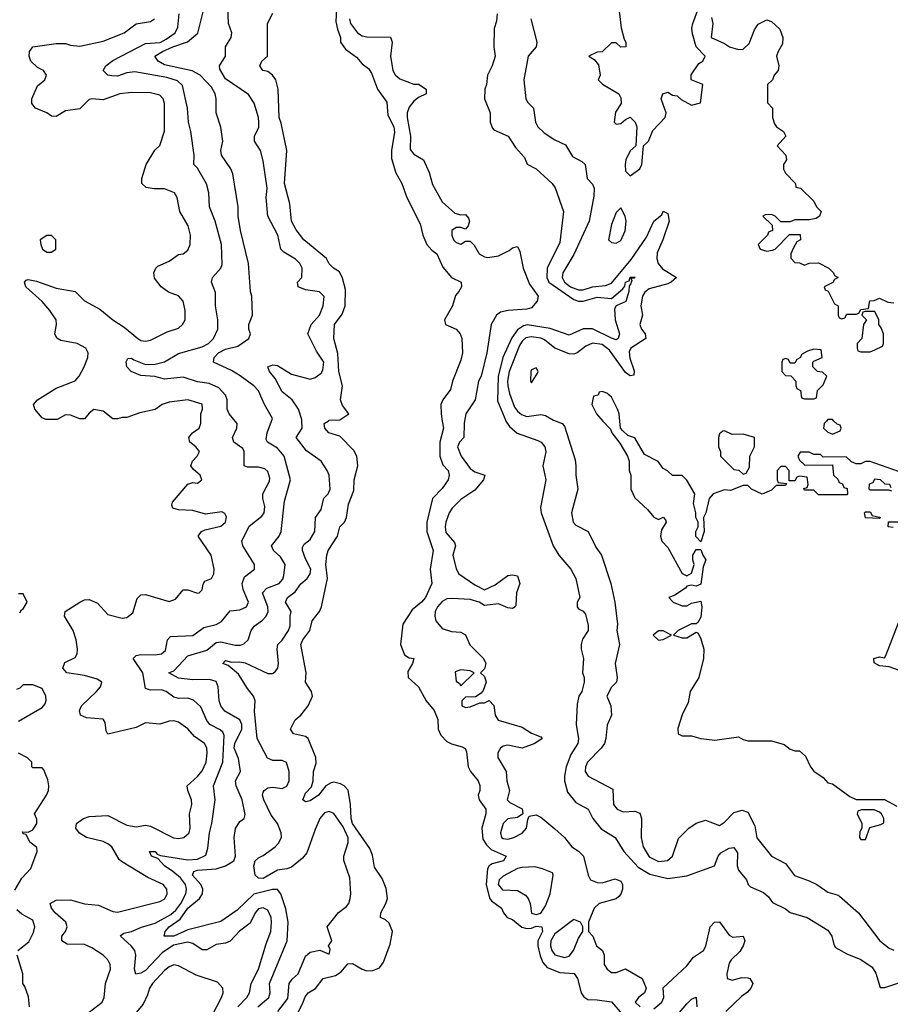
# Model space of a CAD drawing. Header units: inches. Extents: x 2601469 to 2753575, y 449403 to 582909.
# Tile 22 of 256: x 2634875 to 2638575, y 477521 to 481706. Entities that reach past the tile are written whole.
import ezdxf

# ---------------------------------------------------------------- set-up
doc = ezdxf.new("R2010")
doc.units = ezdxf.units.IN
doc.header["$MEASUREMENT"] = 0
doc.layers.add('C6437', color=7, linetype='Continuous')
doc.layers.add('C6438', color=7, linetype='Continuous')

msp = doc.modelspace()

# ---------------------------------------------------------------- linework, layer by layer
at = {"layer": 'C6437', "color": 4}
for points, elevation in [([(2635170, 477486.8), (2635225.2, 477530), (2635234, 477550), (2635239.3, 477610), (2635260.9, 477670), (2635259.3, 477690), (2635249.3, 477710), (2635230, 477729.3), (2635181.2, 477761.2), (2635150, 477775.1), (2635076.2, 477776.2), (2635053.2, 477790), (2635054.5, 477810), (2635069.5, 477830), (2635076.9, 477850), (2635071.3, 477870), (2635025.1, 477910), (2635009.4, 477930), (2635004, 477950), (2635030, 477963.8), (2635090, 477965.3), (2635150, 477947.4), (2635210, 477941.7), (2635270, 477914.9), (2635290, 477912), (2635470, 477958.3), (2635491.2, 477968.8), (2635501.5, 477990), (2635499.8, 478010), (2635485.1, 478030), (2635419.8, 478059.8), (2635307.8, 478127.8), (2635296.9, 478136.9), (2635267, 478190), (2635250, 478203.6), (2635230, 478213.3), (2635159, 478230), (2635128.2, 478248.2), (2635112.7, 478270), (2635116, 478290), (2635145.2, 478310), (2635170, 478318.7), (2635250, 478323.1), (2635330, 478282.4), (2635370, 478275.5), (2635410, 478282), (2635430, 478278.4), (2635528.5, 478228.5), (2635550, 478225.8), (2635572, 478230), (2635595.1, 478250), (2635599.1, 478270), (2635596.9, 478330), (2635606.9, 478370), (2635605.4, 478390), (2635589.6, 478430), (2635586.6, 478450), (2635630, 478488.8), (2635650, 478513), (2635666.9, 478550), (2635671.9, 478590), (2635670.7, 478610.7), (2635659.6, 478630), (2635618.4, 478658.4), (2635590, 478691.6), (2635550, 478720.5), (2635530, 478726), (2635510, 478724.2), (2635470, 478711.6), (2635410, 478717), (2635370, 478698), (2635250, 478669.2), (2635242.7, 478682.7), (2635238.6, 478718.6), (2635230, 478733.2), (2635158.7, 478738.7), (2635133.2, 478750), (2635129.3, 478769.3), (2635136.9, 478790), (2635200.7, 478850), (2635218, 478870), (2635224, 478890), (2635203.3, 478903.3), (2635150, 478918.7), (2635075.3, 478930), (2635058, 478950), (2635066.6, 478973.4), (2635110, 478994.8), (2635119.5, 479010), (2635120.7, 479030), (2635114.5, 479070), (2635102, 479110), (2635065.2, 479170), (2635068, 479190), (2635130, 479230.6), (2635150, 479239.3), (2635170, 479241.6), (2635205.7, 479225.7), (2635250, 479177.3), (2635310, 479162), (2635330, 479164.9), (2635355.3, 479184.7), (2635374.5, 479245.5), (2635390, 479260.7), (2635410, 479263), (2635510, 479233), (2635537.1, 479242.9), (2635570, 479282.8), (2635590, 479282.8), (2635630, 479267.7), (2635638, 479270), (2635650, 479282), (2635654, 479306), (2635661.2, 479318.8), (2635690, 479331.3), (2635699.3, 479350), (2635700.9, 479370), (2635689.2, 479430), (2635634, 479510), (2635648, 479530), (2635662.9, 479537.1), (2635730, 479553), (2635749.4, 479570), (2635753.1, 479593.1), (2635746.6, 479606.6), (2635734.2, 479614.2), (2635664.1, 479604.1), (2635610, 479619.3), (2635550, 479622), (2635526, 479630), (2635522, 479642), (2635524.7, 479655.3), (2635588.9, 479731.1), (2635610, 479738), (2635630, 479736), (2635648.7, 479750), (2635642, 479770), (2635613.2, 479793.2), (2635602, 479810), (2635608.7, 479830), (2635629, 479850), (2635639.3, 479870), (2635624, 479890), (2635597.2, 479910), (2635593.2, 479930), (2635608.7, 479950), (2635638, 479970), (2635644.5, 479990), (2635644.5, 480000)], 24), ([(2635802, 477510), (2635840.5, 477550), (2635851.6, 477570), (2635858, 477610), (2635890, 477670.8), (2635922, 477778), (2635942.4, 477830), (2635944.7, 477870), (2635943, 477890), (2635930, 477920.9), (2635910, 477931.6), (2635890, 477927), (2635874.9, 477910), (2635854.4, 477865.6), (2635808.7, 477831.3), (2635770, 477789.6), (2635750, 477780.7), (2635710, 477774.5), (2635670, 477751.8), (2635650, 477751.8), (2635610, 477779.7), (2635590, 477785.3), (2635528.3, 477771.7), (2635480.1, 477739.9), (2635410, 477665), (2635390, 477652.6), (2635368.4, 477648.4), (2635363.1, 477670), (2635368.8, 477730), (2635363.5, 477750), (2635349, 477769), (2635303.7, 477810), (2635305.6, 477814.4), (2635317, 477823), (2635350, 477830.3), (2635391.8, 477848.2), (2635450, 477865.5), (2635517.7, 477902.3), (2635538.6, 477921.4), (2635559.3, 477950), (2635581.1, 477990), (2635584.4, 478010), (2635579.1, 478030), (2635557.8, 478057.8), (2635525.9, 478085.9), (2635489.6, 478110), (2635461.2, 478141.2), (2635435.3, 478150), (2635426, 478170), (2635450, 478170.4), (2635458.8, 478158.8), (2635473.8, 478153.8), (2635590, 478135.3), (2635630, 478138), (2635665.4, 478154.6), (2635674.9, 478185.1), (2635681.1, 478250), (2635691.5, 478290), (2635706, 478390), (2635698, 478450), (2635738.7, 478550), (2635743.3, 478663.3), (2635738, 478678), (2635727.5, 478687.5), (2635683.6, 478710), (2635670, 478727), (2635644.9, 478784.9), (2635614, 478814), (2635590, 478822.4), (2635550, 478820.5), (2635530, 478825.6), (2635497.2, 478850), (2635477.1, 478857.1), (2635430, 478856.3), (2635410, 478863.7), (2635397.7, 478930), (2635357.2, 478990), (2635370, 479002.8), (2635390, 479008), (2635450, 479005.5), (2635478, 479010), (2635494.8, 479025.2), (2635502.7, 479070), (2635515.5, 479084.5), (2635610, 479087.7), (2635657.4, 479122.6), (2635710, 479135.3), (2635732.7, 479147.3), (2635770, 479193), (2635810, 479197.1), (2635839.3, 479210), (2635847, 479230), (2635824.2, 479284.2), (2635820.4, 479310), (2635830, 479337.1), (2635872.7, 479370), (2635872.3, 479390), (2635823.6, 479470), (2635818.4, 479490), (2635850, 479553.4), (2635904.2, 479595.8), (2635914.5, 479610), (2635917.2, 479637.2), (2635908.2, 479670), (2635908.3, 479690), (2635936, 479744), (2635937.7, 479757.7), (2635930, 479785.2), (2635916.8, 479796.8), (2635890, 479804), (2635843.3, 479803.3), (2635829.3, 479810), (2635829.4, 479870), (2635822.5, 479882.5), (2635785.2, 479910), (2635779.3, 479930), (2635797.2, 479970), (2635799, 479990), (2635790.5, 480000)], 16), ([(2635887.3, 477510), (2635934, 477550), (2635939.6, 477570), (2635936.2, 477610), (2636012.3, 477790), (2636016.2, 477870), (2636006.2, 477926.2), (2635985.2, 477990), (2635970, 478009), (2635949.5, 478009.5), (2635870, 477989.6), (2635798.5, 477921.5), (2635730, 477873.3), (2635590, 477836.9), (2635530, 477809.8), (2635489, 477810), (2635492.7, 477830), (2635509.5, 477850), (2635557, 477883), (2635589.7, 477930), (2635638.4, 477970), (2635651.8, 477990), (2635653.6, 478010), (2635644.2, 478030), (2635609.6, 478070), (2635615.1, 478084.9), (2635630, 478091.4), (2635710, 478096.5), (2635749, 478110), (2635785.2, 478130), (2635791.8, 478150), (2635787, 478230), (2635792.3, 478267.7), (2635810, 478298), (2635828.9, 478311.1), (2635832.7, 478327.3), (2635820.7, 478390), (2635795.1, 478450), (2635792.7, 478470), (2635813.2, 478510), (2635805.4, 478565.4), (2635786, 478610), (2635789.7, 478630), (2635818.9, 478690), (2635818.9, 478710), (2635810, 478729.3), (2635746.7, 478766.7), (2635730, 478789), (2635722, 478810), (2635718, 478870), (2635710, 478892.3), (2635682, 478902), (2635610, 478900.5), (2635550, 478907.6), (2635508.7, 478930), (2635530, 478938.8), (2635590, 479001.6), (2635670, 479025.7), (2635710, 479058.4), (2635730, 479062), (2635790, 479047.2), (2635812.8, 479047.2), (2635827.6, 479052.4), (2635846, 479070), (2635858, 479110), (2635871.4, 479128.6), (2635907, 479153), (2635922, 479170), (2635931.5, 479190), (2635929.7, 479210), (2635907, 479270), (2635925.2, 479290), (2635977.2, 479310), (2635992.9, 479327.1), (2635997.2, 479342.8), (2636002.7, 479390), (2635983, 479423), (2635953.2, 479450), (2635945.2, 479470), (2635978, 479510), (2635986.6, 479530), (2636000.7, 479659.3), (2636025.1, 479750), (2635999.3, 479850), (2635970, 479885.2), (2635928, 479910), (2635922, 479922), (2635926.6, 479950), (2635945.5, 480000)], 12), ([(2635971.3, 477490), (2636014, 477546), (2636019.6, 477610), (2636032.4, 477627.6), (2636058.4, 477650), (2636090, 477726), (2636110, 477742.8), (2636150, 477751.3), (2636190, 477734), (2636194, 477754), (2636188, 477770), (2636202, 477790), (2636182, 477850), (2636229.6, 477910.4), (2636264.1, 477935.9), (2636274, 477950), (2636279, 477970), (2636282, 477990), (2636278, 478058), (2636252.5, 478132.5), (2636252.3, 478150), (2636271.5, 478208.5), (2636271.4, 478228.6), (2636250, 478275.1), (2636210, 478332.3), (2636190, 478340.9), (2636170, 478334.5), (2636150.6, 478310), (2636130, 478264), (2636095.8, 478164.2), (2636077.4, 478142.6), (2636030, 478103.7), (2636010, 478096.2), (2635970, 478091.5), (2635910, 478055.6), (2635890, 478057), (2635875.1, 478070), (2635869.5, 478109.5), (2635876, 478130), (2635890, 478144), (2635910, 478152.7), (2635960.9, 478190), (2635974.8, 478205.3), (2635987.3, 478230), (2635985.6, 478250), (2635970, 478289), (2635944.2, 478324.2), (2635912, 478390), (2635907, 478410), (2635910, 478422), (2635913.2, 478430), (2635930, 478440.5), (2635950, 478443.8), (2635990, 478438), (2636010, 478447.3), (2636020.7, 478470), (2636020.7, 478510), (2636009.3, 478549.3), (2635990, 478557.2), (2635950, 478557.2), (2635927.5, 478567.5), (2635883.6, 478650), (2635873.2, 478766.8), (2635875.3, 478810), (2635869, 478830), (2635842.4, 478862.4), (2635804.2, 478924.2), (2635760.4, 478960.4), (2635738, 478970), (2635750, 478982), (2635775.3, 478975.3), (2635810, 478977.1), (2635832.8, 478972.8), (2635930, 478926.5), (2635950, 478927.2), (2635962.6, 478937.4), (2635971.3, 478950), (2635975.1, 478970), (2635969.5, 479030), (2635972.3, 479050), (2635990.9, 479069.1), (2636017.6, 479110), (2636024.5, 479130), (2636024.5, 479170), (2636029.3, 479190), (2636004, 479230), (2636013.2, 479250), (2636046.2, 479273.8), (2636070, 479307.7), (2636096, 479330), (2636109.4, 479350), (2636111.6, 479370), (2636090, 479414), (2636077, 479450), (2636077.2, 479462.8), (2636083.7, 479476.3), (2636110, 479496), (2636129, 479530), (2636132.3, 479590), (2636155.6, 479624.4), (2636167.7, 479672.3), (2636185.2, 479690), (2636194.5, 479710), (2636189.6, 479770), (2636182, 479790), (2636156, 479830), (2636093.2, 479873.2), (2636049.3, 479930), (2636075.1, 479970), (2636073.6, 480000)], 8), ([(2636049.4, 477470), (2636077.4, 477522.6), (2636087.8, 477552.2), (2636101.2, 477570), (2636132, 477588), (2636164, 477630), (2636217.4, 477642.6), (2636240.5, 477659.5), (2636270, 477692.7), (2636290, 477694), (2636330, 477670.4), (2636350, 477663.7), (2636375.1, 477664.9), (2636404, 477676), (2636420.4, 477699.6), (2636450, 477776), (2636459.7, 477830), (2636445.4, 477865.4), (2636430, 477879.5), (2636408.7, 477890), (2636409.2, 477910), (2636431.2, 477948.8), (2636437.6, 477970), (2636432.7, 478012.7), (2636415.8, 478055.8), (2636383.5, 478103.5), (2636374.6, 478154.6), (2636363.3, 478183.3), (2636288.9, 478290), (2636283.1, 478310), (2636280.5, 478370), (2636271.6, 478431.6), (2636254, 478450), (2636237.7, 478457.7), (2636210, 478464.5), (2636198, 478462), (2636176, 478450), (2636144.7, 478410), (2636110, 478385.2), (2636090, 478382), (2636078, 478390), (2636090, 478418), (2636115.5, 478444.5), (2636122.7, 478470), (2636123.7, 478510), (2636134.5, 478545.5), (2636133, 478570), (2636100.9, 478650), (2636090, 478659.5), (2636038, 478670), (2636025.2, 478690), (2636046, 478730), (2636069.7, 478750.3), (2636100.9, 478790), (2636119, 478830), (2636115.3, 478850), (2636089, 478890), (2636092.7, 478930), (2636069.4, 479050), (2636078, 479070), (2636107.8, 479110), (2636118.4, 479150), (2636149.4, 479190), (2636158, 479210), (2636183.6, 479330), (2636176.2, 479390), (2636180.9, 479430), (2636186.6, 479450), (2636225.6, 479510), (2636236, 479550), (2636255.1, 479570), (2636264.5, 479590), (2636273, 479647), (2636295.6, 479704.4), (2636297, 479750), (2636311.5, 479810), (2636307.3, 479850), (2636294.7, 479874.7), (2636235.6, 479935.6), (2636189.3, 479950), (2636172, 479970), (2636169.3, 479990), (2636185.2, 480000)], 4), ([(2636670.8, 480000), (2636675.8, 479970), (2636660.3, 479910), (2636660.4, 479850), (2636674, 479814), (2636696.3, 479790), (2636700.5, 479770), (2636695.5, 479750), (2636670, 479713.2), (2636628.7, 479671.3), (2636604.9, 479570), (2636605.7, 479530), (2636631.8, 479450), (2636619.5, 479370), (2636626.8, 479310), (2636599.5, 479250), (2636583, 479230), (2636543, 479197), (2636502.8, 479137.2), (2636493.4, 479050), (2636510, 479006), (2636530, 478994), (2636550.7, 478990), (2636544.7, 478970), (2636524.5, 478935.5), (2636526, 478910), (2636570.5, 478870.5), (2636603, 478810), (2636637.1, 478770), (2636651.5, 478731.6), (2636654, 478690), (2636665.1, 478665.1), (2636690, 478637.3), (2636710, 478627.3), (2636755.2, 478615.2), (2636767.7, 478607.7), (2636774.4, 478594.4), (2636781.6, 478530), (2636790.5, 478510), (2636824, 478470), (2636830.5, 478450.5), (2636830.7, 478430), (2636824, 478410), (2636827.3, 478390), (2636856.3, 478350), (2636856.3, 478330), (2636839.3, 478270), (2636843.1, 478223.1), (2636858.7, 478198.7), (2636878.9, 478178.9), (2636942.8, 478150), (2636930.5, 478130), (2636882.5, 478117.5), (2636870.3, 478109.7), (2636863.6, 478096.4), (2636856.9, 478030), (2636871.6, 477971.6), (2636880.2, 477960.2), (2636922, 477930), (2636930.7, 477910), (2636946.8, 477890), (2636970, 477882), (2637009, 477849), (2637030, 477843.1), (2637050, 477844.2), (2637070, 477852.4), (2637094, 477850), (2637096.5, 477830), (2637077.7, 477790), (2637076.5, 477770), (2637086.9, 477726.9), (2637099, 477699), (2637116.7, 477676.7), (2637170, 477656.5), (2637232.1, 477652.1), (2637246, 477630), (2637262, 477570), (2637272, 477552), (2637290, 477541.6), (2637330, 477540.5), (2637390, 477530.8), (2637436.9, 477476.9)], 4), ([(2636765.7, 480000), (2636764, 479990), (2636762.8, 479930), (2636744.7, 479910), (2636736, 479890), (2636750.7, 479850), (2636790, 479798.8), (2636810, 479784), (2636852, 479770), (2636846, 479750), (2636810, 479706), (2636750, 479666), (2636713.4, 479630), (2636700.5, 479610), (2636685.5, 479570), (2636683, 479550), (2636686.6, 479526.6), (2636723.5, 479483.5), (2636726.8, 479470), (2636716.3, 479430), (2636730, 479372), (2636740.7, 479350), (2636810, 479303), (2636850, 479282.8), (2636896.1, 479303.9), (2636950, 479342.8), (2636970, 479346), (2636990, 479342), (2637001, 479310), (2636986.8, 479270), (2636983.5, 479216.5), (2636981, 479210), (2636970, 479203.7), (2636950, 479206.6), (2636910, 479222.7), (2636850, 479215.3), (2636828, 479230), (2636790, 479240.7), (2636714, 479246), (2636690, 479243.7), (2636670, 479232.3), (2636650.7, 479210), (2636640.7, 479190), (2636638.8, 479170), (2636644, 479150), (2636670, 479118.8), (2636710, 479104.7), (2636750, 479102), (2636770, 479091.3), (2636788.1, 479048.1), (2636846.8, 478990), (2636856, 478970), (2636850, 478946), (2636834, 478930), (2636850, 478914), (2636858, 478890), (2636845.4, 478854.6), (2636836.9, 478843.1), (2636812, 478828), (2636770, 478826), (2636754, 478810), (2636754, 478790), (2636770, 478782), (2636790, 478784.7), (2636830, 478802), (2636850, 478802), (2636870, 478812), (2636890.7, 478790.7), (2636896, 478750), (2636908.1, 478728.1), (2637010, 478699.1), (2637050, 478673.4), (2637090, 478658), (2637096, 478650), (2637064.7, 478630), (2637010, 478609.3), (2636950, 478622.7), (2636930, 478618), (2636918.8, 478610), (2636906.8, 478590), (2636907.7, 478570), (2636942, 478510), (2636944.9, 478470), (2636956, 478430), (2636946.8, 478390), (2636958, 478378), (2637011.1, 478351.1), (2637014, 478330), (2636990, 478315.3), (2636950, 478308.7), (2636930, 478288.7), (2636919.1, 478250), (2636922.8, 478230), (2636930, 478224.9), (2636950, 478223), (2636975.3, 478230), (2637010, 478247.7), (2637029, 478270), (2637034, 478306), (2637040.2, 478319.8), (2637070, 478326), (2637090, 478316), (2637150, 478266.8), (2637191, 478230), (2637222, 478190), (2637250, 478171.3), (2637270.7, 478150.7), (2637290.8, 478070), (2637301, 478050), (2637330, 478039.1), (2637350, 478037.3), (2637406, 478054), (2637430, 478044.7), (2637437.3, 478030), (2637437.3, 478010), (2637430, 477988.7), (2637421.4, 477978.6), (2637410, 477969.3), (2637338, 477950), (2637316, 477930), (2637292, 477870), (2637292, 477830), (2637311, 477811), (2637326, 477770), (2637351.3, 477750), (2637358.8, 477730), (2637358.8, 477690), (2637371.3, 477670), (2637390, 477656), (2637410, 477656), (2637450, 477672), (2637521, 477630), (2637538, 477590), (2637530.8, 477569.2), (2637504.7, 477550), (2637491.3, 477530), (2637512, 477510)], 8), ([(2636941.1, 480000), (2636957, 479977), (2636988.6, 479948.6), (2637077.5, 479917.5), (2637091, 479910), (2637106.8, 479890), (2637110.5, 479869.5), (2637098.8, 479810), (2637110.7, 479750), (2637088, 479632), (2637090.7, 479610), (2637142.8, 479470), (2637166.8, 479430), (2637217.3, 479370), (2637238.8, 479330), (2637256, 479250), (2637244.7, 479230), (2637244.7, 479210), (2637250, 479202), (2637270, 479192), (2637279.1, 479179.1), (2637290.6, 479130.6), (2637290.5, 479109.5), (2637267.1, 479072.9), (2637260.7, 479050), (2637260.7, 479030), (2637270.6, 478990), (2637267.3, 478930), (2637273.4, 478910), (2637273.4, 478890), (2637264, 478850), (2637251, 478830), (2637244, 478796), (2637240.7, 478710), (2637250.6, 478649.4), (2637247.3, 478630), (2637216.7, 478583.3), (2637197.6, 478530), (2637190.4, 478490), (2637190.4, 478470), (2637203.1, 478423.1), (2637238.5, 478378.5), (2637290.4, 478350.4), (2637310.7, 478310), (2637347, 478267), (2637406, 478230), (2637442.8, 478170), (2637503.1, 478103.1), (2637553.3, 478073.3), (2637630, 478054.9), (2637710, 478066.8), (2637828.7, 478110), (2637844, 478150), (2637855.1, 478164.9), (2637890, 478184), (2637910, 478186.8), (2637925.2, 478165.2), (2637924.9, 478110), (2637930.6, 478090.6), (2637964.7, 478050), (2637971.3, 478030), (2637980.7, 478020.7), (2638036.4, 477996.4), (2638057.5, 477977.5), (2638074, 477954), (2638130, 477926), (2638150, 477911), (2638222, 477890), (2638310, 477836), (2638326.8, 477810), (2638335.3, 477775.3), (2638342.8, 477762.8), (2638390, 477734.8), (2638450, 477710.8), (2638498.5, 477678.5), (2638513.7, 477653.7), (2638532, 477592), (2638551.6, 477591.6), (2638623.7, 477616.3)], 12), ([(2637154.6, 480000), (2637181, 479990), (2637190, 479978), (2637235.2, 479835.2), (2637239.1, 479810), (2637238.8, 479770), (2637246.8, 479710), (2637220.7, 479610), (2637227.3, 479570), (2637238, 479558), (2637290.5, 479530), (2637323.7, 479463.7), (2637347.3, 479430), (2637387.3, 479310), (2637404, 479230), (2637416.3, 479136.3), (2637412.7, 479110), (2637423.8, 479050), (2637406, 478970), (2637414.8, 478910), (2637411, 478890), (2637390, 478869), (2637370.8, 478830), (2637386.8, 478790), (2637390.8, 478750), (2637372.5, 478707.5), (2637366.7, 478650), (2637360.3, 478630), (2637346.4, 478610), (2637288, 478550), (2637279.1, 478530), (2637278.8, 478510), (2637290.5, 478490.5), (2637395.3, 478435.3), (2637399.3, 478370), (2637414, 478350), (2637439.5, 478339.5), (2637490, 478342), (2637510, 478333), (2637517.4, 478310), (2637517, 478230), (2637524.2, 478190), (2637550, 478148.2), (2637590, 478127.2), (2637628.1, 478131.9), (2637649.5, 478150), (2637674.8, 478225.2), (2637719, 478270), (2637750, 478290.8), (2637790, 478302.8), (2637850, 478280.7), (2637870, 478294.8), (2637910, 478336.3), (2637946, 478346), (2637970, 478338), (2637999.9, 478279.9), (2638008, 478228), (2638070.6, 478150.6), (2638130, 478118.8), (2638167.7, 478067.7), (2638230, 478045.5), (2638262.8, 478030), (2638310, 477998), (2638350, 477986.8), (2638359.9, 477979.9), (2638440.7, 477910), (2638530.2, 477790.2), (2638570, 477759.1), (2638590, 477750.6)], 16), ([(2637354.1, 480000), (2637386, 479966), (2637392, 479950), (2637425.4, 479905.4), (2637458, 479850), (2637464.7, 479830), (2637466, 479790), (2637472, 479770), (2637472, 479710), (2637490, 479674), (2637543.6, 479623.6), (2637570, 479592), (2637590, 479582), (2637610, 479592), (2637619.6, 479579.6), (2637622, 479570), (2637602.8, 479537.2), (2637598, 479510), (2637604.7, 479490), (2637630, 479462), (2637690, 479352), (2637710, 479342), (2637730, 479354), (2637742, 479390), (2637735.3, 479410), (2637735.3, 479430), (2637750, 479454), (2637770, 479454), (2637778, 479430), (2637791.3, 479410), (2637779.6, 479380.4), (2637770, 479306), (2637750, 479298), (2637730, 479302), (2637710, 479298), (2637704.7, 479290), (2637659.8, 479260.2), (2637634, 479250), (2637652, 479230), (2637690, 479214.8), (2637710, 479214.8), (2637730, 479226), (2637770, 479234), (2637774, 479210), (2637770, 479166), (2637756.9, 479143.1), (2637750, 479138), (2637730, 479138), (2637674, 479110), (2637654, 479090), (2637690, 479078), (2637710, 479078), (2637750, 479102), (2637758, 479098), (2637770, 479074), (2637782.8, 479030), (2637780.7, 478990), (2637762, 478910), (2637724.9, 478850), (2637716.8, 478803.2), (2637691.3, 478751.3), (2637672.7, 478692.7), (2637674, 478670), (2637690, 478662), (2637730, 478662), (2637770, 478651.3), (2637830, 478644), (2637930, 478658), (2637950, 478646), (2637970, 478641), (2638070, 478641), (2638124.7, 478624.7), (2638150, 478604.7), (2638170, 478598), (2638190, 478598), (2638215.5, 478575.5), (2638236, 478530), (2638250, 478511.3), (2638290, 478484.7), (2638310, 478462), (2638330, 478458), (2638403.6, 478403.6), (2638430, 478392), (2638551.1, 478391.1), (2638603.6, 478363.6)], 24), ([(2638610, 479786), (2638490, 479828), (2638470, 479828), (2638450, 479818), (2638430, 479818), (2638410, 479826), (2638387.3, 479847.3), (2638290, 479846), (2638278, 479858), (2638250, 479858), (2638230, 479868), (2638192.7, 479867.3), (2638182, 479850), (2638190, 479834), (2638212.7, 479812.7), (2638330, 479814), (2638334, 479770), (2638352.7, 479752.7), (2638358, 479738), (2638372.7, 479732.7), (2638378, 479718), (2638392.7, 479712.7), (2638394, 479690), (2638390, 479686), (2638270, 479686), (2638250, 479706), (2638210, 479706), (2638207.3, 479712.7), (2638222, 479718), (2638226, 479730), (2638222, 479762), (2638190, 479766), (2638178, 479762), (2638170, 479746), (2638146, 479746), (2638146, 479790), (2638130, 479806), (2638110, 479806), (2638094, 479790), (2638094, 479750), (2638098, 479738), (2638134, 479734), (2638130, 479726), (2638090, 479726), (2638070, 479706), (2638030, 479688.7), (2637986, 479710), (2637970, 479726), (2637950, 479726), (2637896, 479704), (2637870, 479708), (2637822, 479690), (2637804.7, 479670), (2637791.3, 479610), (2637782, 479590), (2637784.7, 479530), (2637770, 479486), (2637748.7, 479508.7), (2637748.7, 479530), (2637758, 479550), (2637758, 479570), (2637748.7, 479590), (2637748.7, 479610), (2637739, 479650), (2637744, 479690), (2637710, 479748), (2637690, 479768), (2637649.1, 479769.1), (2637628.9, 479788.9), (2637610, 479798), (2637588.4, 479828.4), (2637530, 479858), (2637490, 479928), (2637459, 479939), (2637438, 479958), (2637428, 479970), (2637425.3, 480000)], 24), ([(2638304, 480000), (2638294, 479990), (2638292, 479970), (2638310, 479952), (2638330, 479944.7), (2638362, 479958), (2638366, 479970), (2638362, 479982), (2638350, 479986), (2638336, 480000)], 24), ([(2638582, 479702), (2638570, 479706), (2638490, 479706), (2638486, 479710), (2638487.3, 479732.7), (2638502, 479738), (2638510, 479754), (2638531.6, 479751.6), (2638552.7, 479732.7), (2638571.6, 479731.6), (2638578, 479718)], 24), ([(2638587.3, 479547.3), (2638566, 479550), (2638568, 479572), (2638610, 479572)], 24), ([(2634874.6, 479185.4), (2634882, 479198), (2634890, 479202), (2634906, 479230), (2634890, 479266), (2634870, 479266)], 28), ([(2638630, 478934), (2638570, 478955.3), (2638530, 478959), (2638507.3, 478972.7), (2638506, 478990), (2638530, 478998), (2638550, 478994), (2638556.4, 479003.6), (2638610, 479142)], 24), ([(2634870, 478724.7), (2634970, 478783), (2634982.7, 478797.3), (2634987.5, 478812.5), (2634986, 478830), (2634970, 478862.7), (2634930, 478879.3), (2634890, 478878), (2634875.3, 478864.7), (2634861, 478859)], 28), ([(2634854.6, 478005.4), (2634883.2, 478056.8), (2634922.5, 478097.5), (2634948.7, 478170), (2634948, 478188), (2634918, 478210), (2634902, 478242), (2634890, 478246), (2634886, 478254), (2634910, 478252), (2634930, 478262), (2634948, 478290), (2634947.3, 478307.3), (2634938, 478330), (2634989.2, 478410), (2634997.2, 478430), (2634999, 478450), (2634994.6, 478474.6), (2634978, 478518), (2634970, 478526), (2634930, 478526), (2634926, 478530), (2634926, 478550), (2634908.4, 478568.4), (2634870, 478588.7)], 28), ([(2634866.6, 477750), (2634914, 477786), (2634933.8, 477826.2), (2634939.3, 477850), (2634930, 477879), (2634883.7, 477903.7), (2634862.7, 477922.7)], 28), ([(2637570, 477501), (2637604, 477530), (2637612.3, 477550), (2637609.3, 477590.7), (2637710, 477684.7), (2637738.9, 477721.1), (2637781.2, 477750), (2637791.4, 477768.6), (2637809.6, 477850.4), (2637828.7, 477870), (2637850, 477870.8), (2637890, 477814.8), (2637905.8, 477805.8), (2637950.6, 477810.6), (2637957.3, 477790), (2637950.6, 477770), (2637935.1, 477744.9), (2637898.8, 477710), (2637890, 477695.3), (2637881, 477650), (2637882, 477630), (2637903.5, 477623.5), (2637944.5, 477635.5), (2637970, 477633.4), (2637978, 477630), (2637991, 477610), (2637982.8, 477590), (2637968.1, 477571.9), (2637944.4, 477555.6), (2637876, 477490)], 8), ([(2634917, 477510), (2634912, 477552), (2634897.2, 477597.2), (2634888.7, 477610), (2634888.7, 477650), (2634864.5, 477730)], 28), ([(2635692.1, 477470), (2635732.3, 477550), (2635739.7, 477570), (2635738.4, 477590), (2635715.4, 477615.4), (2635624.4, 477644.4), (2635550, 477684.7), (2635530, 477688), (2635510, 477679.7), (2635490, 477664), (2635439.5, 477610), (2635426.7, 477590), (2635418.6, 477561.4), (2635398.9, 477521.1), (2635339.5, 477450)], 24), ([(2637610, 477404.4), (2637710, 477522.8), (2637730, 477542.8), (2637750.6, 477550.6), (2637752.4, 477510)], 4)]:
    msp.add_lwpolyline(points, dxfattribs=dict(at, elevation=elevation))
for points, elevation in [([(2637870, 479958), (2637863.6, 479956.4), (2637850, 479946), (2637844.7, 479930), (2637844.7, 479890), (2637854, 479870), (2637854, 479850), (2637910, 479794), (2637931.6, 479791.6), (2637950, 479774), (2637962, 479778), (2637976.4, 479803.6), (2637978, 479850), (2637998, 479890), (2637998, 479930), (2637950, 479944), (2637903.1, 479943.1)], 24), ([(2638530, 479586), (2638470, 479588.7), (2638466, 479610), (2638470, 479614), (2638490, 479614), (2638498, 479598), (2638530, 479592), (2638534, 479590)], 24), ([(2637610, 479108.7), (2637590, 479108.7), (2637567.3, 479090), (2637590, 479068), (2637610, 479071.3), (2637646, 479090)], 24), ([(2636750, 478942), (2636726, 478934), (2636730, 478894), (2636744.7, 478884.7), (2636750, 478874), (2636806, 478930), (2636790, 478938)], 8), ([(2638507.3, 478347.3), (2638452.7, 478347.3), (2638438, 478342), (2638434, 478330), (2638454, 478290), (2638454, 478270), (2638445.4, 478254.6), (2638444.7, 478230), (2638450, 478222), (2638470, 478222), (2638488, 478272), (2638535.3, 478284.7), (2638547.3, 478292.7), (2638548, 478310), (2638538, 478330), (2638530, 478338)], 24), ([(2637064.8, 478104.8), (2637010, 478102.9), (2636990, 478098.4), (2636930, 478065.1), (2636913, 478050), (2636908.9, 478030), (2636926.7, 478006.7), (2636990, 478004.6), (2637024.1, 477984.1), (2637036.4, 477970), (2637044.9, 477950), (2637050, 477907.7), (2637070, 477903.1), (2637090, 477908.7), (2637110, 477938.8), (2637129.7, 477990), (2637142, 478070), (2637139, 478079), (2637097, 478097)], 8), ([(2637230, 477882), (2637150, 477820.9), (2637133, 477790), (2637130.6, 477770), (2637136.3, 477750), (2637150, 477730.8), (2637190, 477719.1), (2637210, 477724.9), (2637229.3, 477750), (2637250, 477802), (2637268, 477830), (2637268, 477850), (2637258, 477870)], 8)]:
    msp.add_lwpolyline(points, close=True, dxfattribs=dict(at, elevation=elevation))
at = {"layer": 'C6438', "color": 4}
for points, elevation in [([(2637410.7, 481850), (2637431.1, 481671.1), (2637443.6, 481623.6), (2637451.3, 481610), (2637451.3, 481590), (2637430, 481588.7), (2637410, 481608), (2637390, 481608), (2637350, 481568.7), (2637330, 481568), (2637294, 481550), (2637316.9, 481536.9), (2637334.4, 481514.4), (2637342, 481470), (2637334, 481450), (2637351.6, 481431.6), (2637422, 481390), (2637430, 481374), (2637432, 481350), (2637407.3, 481312.7), (2637402, 481270), (2637410, 481262), (2637430, 481264.7), (2637450, 481282), (2637470, 481292), (2637491.3, 481270), (2637498, 481250), (2637494, 481170), (2637470, 481148.7), (2637450.8, 481110), (2637448, 481090), (2637450, 481062), (2637470, 481042), (2637510, 481072), (2637519, 481090), (2637526, 481170), (2637548, 481190), (2637566, 481234), (2637618, 481290), (2637622, 481310), (2637602, 481370), (2637608.9, 481391.1), (2637630, 481398), (2637650, 481384.7), (2637670, 481382), (2637686.4, 481366.4), (2637730, 481342.8), (2637768, 481352), (2637778, 481430), (2637728.7, 481450), (2637729.1, 481470.9), (2637760.9, 481519.1), (2637778, 481530), (2637788, 481550), (2637749.6, 481589.6), (2637734.2, 481645.8), (2637731.6, 481670), (2637735.6, 481690), (2637756, 481744)], 24), ([(2636073.6, 480000), (2636073.3, 480006.7), (2636059.6, 480050), (2636032.7, 480090), (2635990, 480123.7), (2635961.3, 480181.3), (2635937.2, 480210), (2635929, 480230), (2635950, 480238.8), (2635970, 480236.3), (2636030, 480199.1), (2636110, 480178), (2636130, 480184.7), (2636156.6, 480203.4), (2636163.7, 480216.3), (2636167, 480250), (2636136.6, 480296.6), (2636099, 480370), (2636113.2, 480410), (2636149.2, 480450), (2636165.2, 480490), (2636168.9, 480528.9), (2636149.1, 480549.1), (2636090, 480557.2), (2636058, 480570), (2636055.3, 480590), (2636074, 480610), (2636076, 480650), (2636065.2, 480670), (2636047.5, 480687.5), (2635997.6, 480717.6), (2635985.2, 480730), (2635972.3, 480790), (2635929.6, 480870), (2635922.9, 480950), (2635927, 480990), (2635910, 481106), (2635898, 481150), (2635872.7, 481190), (2635872.3, 481210), (2635891.5, 481248.5), (2635891.7, 481268.3), (2635889.4, 481290), (2635871.2, 481351.2), (2635847.5, 481387.5), (2635750, 481454.5), (2635725.2, 481494.8), (2635724, 481510), (2635749.2, 481550), (2635749.4, 481590), (2635773.2, 481630), (2635776, 481650), (2635762.7, 481690), (2635756, 481830)], 8), ([(2635790.5, 480000), (2635765.2, 480030), (2635757.2, 480050), (2635757, 480090), (2635749.7, 480109.7), (2635721.7, 480141.7), (2635680.1, 480160.1), (2635630, 480166.4), (2635570, 480186.6), (2635490, 480177.6), (2635449.6, 480189.6), (2635390, 480194), (2635349.2, 480210), (2635329.6, 480230), (2635327.8, 480252.2), (2635334, 480266), (2635350, 480267.3), (2635359.5, 480259.5), (2635410, 480240.3), (2635450, 480241.3), (2635490, 480251.7), (2635550, 480287.4), (2635650, 480315.3), (2635677, 480330), (2635698.4, 480350), (2635717, 480390), (2635717, 480430), (2635707.3, 480490), (2635706.8, 480546.8), (2635689.5, 480590.5), (2635694, 480610), (2635729, 480650), (2635735.1, 480664.9), (2635732.7, 480750), (2635705.6, 480850), (2635681.6, 480910), (2635678.4, 480970), (2635668.2, 481008.2), (2635630, 481075.3), (2635615.3, 481090), (2635616, 481130), (2635602, 481230), (2635591.6, 481270), (2635588.3, 481330), (2635566.2, 481426.2), (2635545.9, 481445.9), (2635500.4, 481460.4), (2635364.1, 481484.1), (2635330, 481479.8), (2635290, 481466.2), (2635266.7, 481466.7), (2635249, 481470), (2635229, 481490), (2635240.9, 481510), (2635270, 481532.8), (2635410, 481603.9), (2635471.1, 481608.9), (2635497.8, 481622.2), (2635535.1, 481650), (2635546.5, 481673.5), (2635552.4, 481730)], 16), ([(2635945.5, 480000), (2635949.3, 480010), (2635915.1, 480070), (2635890, 480128.7), (2635869.5, 480149.5), (2635811.3, 480191.3), (2635774.3, 480214.3), (2635698, 480250), (2635701.2, 480270), (2635719.3, 480290), (2635750, 480304.9), (2635802, 480318), (2635848.7, 480350), (2635855.3, 480370), (2635848, 480390), (2635848, 480410), (2635864, 480450), (2635861.2, 480530), (2635856, 480550), (2635847, 480670), (2635812.7, 480810), (2635803.7, 480870), (2635803.7, 480910), (2635780.9, 481050), (2635771.7, 481071.7), (2635732.3, 481130), (2635729.5, 481150), (2635738, 481190), (2635729.2, 481249.2), (2635709.3, 481309.3), (2635709.5, 481370), (2635705.1, 481390), (2635690, 481419.3), (2635642, 481470), (2635607.6, 481487.6), (2635490, 481514), (2635462.7, 481530), (2635449.4, 481550), (2635481.2, 481570), (2635526, 481590), (2635588.5, 481611.5), (2635631.4, 481648.6), (2635657.6, 481750)], 12), ([(2636185.2, 480000), (2636190, 480003), (2636235.3, 480004.7), (2636274, 480030), (2636246.2, 480066.2), (2636238.7, 480090), (2636246.6, 480150), (2636231.1, 480210), (2636226.7, 480286.7), (2636209.5, 480350), (2636212.7, 480410), (2636245.6, 480454.4), (2636258, 480490), (2636258.9, 480558.9), (2636247.5, 480607.5), (2636234.5, 480634.5), (2636208.7, 480650), (2636190, 480668.7), (2636179, 480690), (2636082.7, 480770), (2636050, 480813.2), (2636029.6, 480850), (2636022.5, 480922.5), (2636000.7, 481010), (2636009.5, 481150), (2635986.3, 481266.3), (2635977.2, 481290), (2635974, 481410), (2635964, 481450), (2635949, 481470), (2635930, 481485.2), (2635908.7, 481490), (2635895.3, 481510), (2635904, 481530), (2635928.7, 481550), (2635928, 481690), (2635950, 481734)], 4), ([(2636221.6, 481750), (2636218.4, 481698.4), (2636224.9, 481664.9), (2636238.8, 481630), (2636238, 481610), (2636259.8, 481579.8), (2636306.4, 481546.4), (2636330, 481518), (2636358, 481498), (2636370, 481478), (2636395.5, 481410), (2636435.6, 481355.6), (2636439.8, 481299.8), (2636465.5, 481250), (2636467.9, 481227.9), (2636455.3, 481150), (2636455.8, 481115.8), (2636474.2, 481054.2), (2636499.1, 481010), (2636520.7, 480950), (2636577.5, 480837.5), (2636588, 480790), (2636605.5, 480750), (2636625.9, 480725.8), (2636647.3, 480710), (2636673.2, 480653.2), (2636710.6, 480610.6), (2636751.3, 480590), (2636752, 480570), (2636742, 480550), (2636726.8, 480533.2), (2636714, 480490), (2636681, 480430), (2636684.7, 480410), (2636730, 480390.7), (2636746.8, 480370), (2636754, 480350), (2636757.3, 480290), (2636750, 480258), (2636714.9, 480170), (2636706.6, 480133.4), (2636672.7, 480090), (2636665.3, 480070), (2636665.7, 480030), (2636670.8, 480000)], 4), ([(2636904, 481730), (2636901, 481699), (2636891.1, 481668.9), (2636890.7, 481590), (2636896.3, 481550), (2636882.8, 481510), (2636862.8, 481470), (2636858.8, 481430), (2636851.3, 481410), (2636851, 481370), (2636874.8, 481310), (2636874.8, 481270), (2636884.5, 481244.5), (2636890, 481238), (2636951.3, 481210), (2636982, 481162), (2637019.8, 481119.8), (2637031.6, 481091.6), (2637070, 481072), (2637138, 481010), (2637150.6, 480990.6), (2637186.8, 480890), (2637170, 480758), (2637117.1, 480650), (2637115.8, 480610), (2637124.4, 480590), (2637230, 480516), (2637250, 480508.7), (2637270, 480508.7), (2637330, 480525.7), (2637390, 480521), (2637438, 480562), (2637446.3, 480573.7), (2637450, 480590.7), (2637464.7, 480595.3), (2637470, 480610.7), (2637491.3, 480611.3), (2637487.3, 480607.3), (2637472.7, 480607.3), (2637476.9, 480596.9), (2637470, 480578), (2637464.7, 480575.3), (2637464, 480550), (2637451.7, 480508.3), (2637410.6, 480489.4), (2637403, 480477), (2637406.4, 480430), (2637424.9, 480370), (2637418.8, 480350), (2637410, 480344.5), (2637390, 480352), (2637310, 480391.5), (2637270, 480391.5), (2637210, 480364.5), (2637130, 480393), (2637031.8, 480408.2), (2637015.6, 480404.4), (2636990, 480387.8), (2636966.3, 480353.7), (2636928.9, 480270), (2636908.9, 480188.9), (2636906, 480086), (2636940.6, 480000.6), (2636941.1, 480000)], 12), ([(2637815.5, 481715.5), (2637820.7, 481690), (2637814, 481630), (2637870, 481604.7), (2637892, 481590), (2637930, 481578.8), (2637950, 481581), (2637975.5, 481604.5), (2637998, 481662), (2638013.6, 481686.4), (2638050, 481704.7), (2638070, 481698), (2638105.4, 481665.4), (2638118, 481630), (2638116.9, 481603.1), (2638098, 481570), (2638092, 481550), (2638102, 481510), (2638098, 481490), (2638082, 481470), (2638074, 481450), (2638054, 481430), (2638052.7, 481407.3), (2638052.7, 481352.7), (2638074, 481330), (2638074, 481290), (2638083.6, 481263.6), (2638092, 481250), (2638122, 481230), (2638132, 481210), (2638094, 481170), (2638132, 481130), (2638134, 481110), (2638122, 481090), (2638122, 481070), (2638130, 481054), (2638172, 481010), (2638174, 480994), (2638194, 480990), (2638250, 480934), (2638262, 480910), (2638282, 480890), (2638274, 480870), (2638259.6, 480860.4), (2638230, 480855.3), (2638170, 480855.3), (2638150, 480846), (2638110, 480846), (2638086, 480870), (2638070, 480878), (2638043.6, 480876.4), (2638034, 480870), (2638072.7, 480832.7), (2638074, 480810), (2638058, 480802), (2638054, 480790), (2638014, 480750), (2638022, 480730), (2638050, 480722), (2638074.6, 480725.4), (2638086, 480730), (2638147.3, 480792.7), (2638192.7, 480792.7), (2638194, 480770), (2638178, 480762), (2638163.6, 480736.4), (2638152, 480710), (2638152.7, 480692.7), (2638170, 480674), (2638190, 480672), (2638210, 480662), (2638230, 480671.3), (2638270, 480672), (2638314, 480650), (2638334, 480630), (2638338, 480618), (2638354, 480610), (2638338, 480602), (2638331.6, 480588.4), (2638294, 480570), (2638298, 480558), (2638311.6, 480551.6), (2638338, 480498), (2638354, 480490), (2638354, 480450), (2638358, 480438), (2638370, 480434), (2638382, 480438), (2638390, 480454), (2638430, 480454), (2638442, 480458), (2638450, 480474), (2638482, 480478), (2638488.9, 480511.1), (2638507.3, 480512.7), (2638530, 480522), (2638565.4, 480505.4), (2638590, 480502)], 24), ([(2635644.5, 480000), (2635644.5, 480030), (2635651.6, 480050), (2635650, 480071.5), (2635590, 480089.6), (2635510, 480079.7), (2635480.7, 480070), (2635450, 480049.3), (2635385.2, 480034.8), (2635330, 480015.3), (2635310, 480015.3), (2635290, 480008.7), (2635270, 480008.7), (2635230, 480041.2), (2635190, 480049.2), (2635170, 480033.2), (2635150, 480008.7), (2635130.9, 480009.1), (2635090, 480025.1), (2635070, 480026.6), (2635034, 480006), (2634986, 480006), (2634970, 480013.2), (2634939, 480050), (2634933.2, 480070), (2634950, 480090.4), (2635030, 480139.5), (2635110, 480170.6), (2635127, 480190), (2635149.4, 480230), (2635163.7, 480270), (2635166, 480290), (2635156, 480310), (2635119, 480330), (2635050, 480342), (2635032, 480352), (2635024.5, 480370), (2635031.6, 480410), (2635029.6, 480430), (2635003, 480470), (2634970, 480507.6), (2634901.2, 480570), (2634895.3, 480590), (2634902, 480598), (2634910, 480601), (2634946, 480594), (2635030, 480565.3), (2635110, 480550.6), (2635150, 480510.6), (2635214.7, 480474.7), (2635270.5, 480430), (2635318.8, 480398.8), (2635377.3, 480350), (2635390, 480342.4), (2635410, 480339.3), (2635430, 480343.8), (2635501.1, 480378.9), (2635550, 480394.9), (2635567, 480410), (2635577.6, 480430), (2635578.7, 480470), (2635569.4, 480510), (2635550, 480531.8), (2635507.7, 480547.7), (2635476, 480570), (2635447.3, 480607.3), (2635445.2, 480630), (2635453.2, 480650), (2635462, 480658), (2635510, 480679.1), (2635550, 480707.7), (2635570, 480710.8), (2635590, 480726.8), (2635599.6, 480750), (2635600.5, 480790), (2635591.5, 480830), (2635555.1, 480890), (2635543.7, 480950), (2635532.3, 480970), (2635490, 480986.6), (2635446.6, 480986.6), (2635412.9, 480992.9), (2635394, 481010), (2635393.2, 481030), (2635412.3, 481090), (2635449.5, 481150.5), (2635470, 481171.3), (2635490, 481232), (2635489.6, 481350), (2635485.1, 481370), (2635470, 481385.1), (2635430, 481395.4), (2635350, 481396.9), (2635301, 481390), (2635230, 481365.6), (2635182, 481370), (2635170, 481366.6), (2635130, 481326.6), (2635070, 481318.7), (2635030, 481294.5), (2635010, 481295.1), (2634989.6, 481309.6), (2634942, 481330), (2634926, 481350), (2634926.6, 481370), (2634950, 481424.7), (2634982, 481450), (2634988.7, 481470), (2634975.3, 481490), (2634950, 481502.7), (2634922.7, 481530), (2634915.1, 481550), (2634916, 481570), (2634930, 481591), (2635030, 481604), (2635070, 481604), (2635090, 481597.3), (2635130, 481593.4), (2635230, 481614), (2635319, 481650), (2635370, 481688), (2635430, 481698), (2635448, 481710)], 24), ([(2636277.1, 481710), (2636281.3, 481690), (2636310, 481650.5), (2636330, 481636.4), (2636350, 481632.2), (2636451, 481631), (2636458, 481610), (2636451, 481550), (2636460.7, 481490), (2636470, 481471.3), (2636490, 481454.8), (2636550, 481431.3), (2636570, 481431.3), (2636602, 481410), (2636602, 481390), (2636570, 481375.3), (2636550, 481359), (2636530, 481333.2), (2636521.3, 481310), (2636521.1, 481290), (2636536.4, 481210), (2636534, 481154), (2636550, 481134.8), (2636590.6, 481110.6), (2636615.5, 481055.5), (2636630, 481004.7), (2636670, 480931), (2636724, 480884), (2636750, 480876), (2636770, 480878), (2636782, 480862), (2636786, 480850), (2636781, 480830), (2636770, 480815.3), (2636750, 480822), (2636730, 480822), (2636712, 480810), (2636711.3, 480790), (2636718, 480770), (2636730, 480758), (2636750, 480751.3), (2636770, 480764.7), (2636790, 480764.7), (2636807.1, 480747.1), (2636827.3, 480710), (2636850, 480697.3), (2636864.7, 480695.3), (2636910, 480702), (2636955.9, 480724.1), (2636970, 480736), (2636990, 480742), (2637001, 480721), (2637014.9, 480650), (2637042, 480582), (2637078.8, 480530), (2637074.8, 480510), (2637050, 480481.2), (2637030, 480475.1), (2636950.9, 480469.1), (2636918, 480462), (2636902, 480450), (2636878.8, 480410), (2636860.5, 480290), (2636836.3, 480190), (2636824.9, 480170), (2636810.6, 480090), (2636770.8, 480030), (2636765.7, 480000)], 8), ([(2637046.8, 481710), (2637073, 481610), (2637070.4, 481589.6), (2637036, 481550), (2637017.3, 481450), (2637026, 481370), (2637034.4, 481354.4), (2637058.8, 481330), (2637067.7, 481270), (2637077.3, 481250), (2637104.6, 481224.6), (2637150, 481195.5), (2637194.2, 481174.2), (2637224.1, 481124.1), (2637263.5, 481103.5), (2637278, 481090), (2637287.3, 481030), (2637310, 481006), (2637316.4, 480990), (2637315.1, 480955.1), (2637295.6, 480850), (2637230, 480707.3), (2637183.1, 480630), (2637180.3, 480610), (2637190.3, 480590), (2637216.4, 480570), (2637250, 480557.2), (2637270, 480557.6), (2637310, 480570.2), (2637364.7, 480575.3), (2637390, 480586.5), (2637473.5, 480686.5), (2637538.9, 480781.1), (2637569.7, 480850), (2637603.7, 480876.3), (2637610, 480891.3), (2637630, 480882), (2637635.5, 480850), (2637608.5, 480770), (2637584.7, 480715.3), (2637583.1, 480690), (2637589.2, 480669.2), (2637606.8, 480646.8), (2637666, 480610), (2637644, 480590), (2637630, 480583.5), (2637550, 480562), (2637532.3, 480547.7), (2637521.7, 480530), (2637515.6, 480490), (2637521.6, 480450), (2637510.7, 480410), (2637517.3, 480390), (2637533, 480370), (2637536.3, 480350), (2637472.7, 480310), (2637465.8, 480294.2), (2637467.7, 480267.7), (2637487.3, 480212.7), (2637485.4, 480194.6), (2637470, 480192.3), (2637450, 480206), (2637381.1, 480301.1), (2637350, 480325.8), (2637309.2, 480330.8), (2637281.7, 480318.3), (2637244, 480290), (2637230, 480284), (2637210, 480285.1), (2637150, 480309.7), (2637105.5, 480345.5), (2637090, 480352), (2637050, 480357.6), (2637026.8, 480353.2), (2637010, 480338.7), (2636998.8, 480321.2), (2636955.9, 480210), (2636948.2, 480170), (2636949.2, 480150), (2636956.7, 480116.7), (2636978.6, 480058.6), (2636990, 480041.3), (2637007.3, 480027.3), (2637030, 480019.6), (2637090, 480027), (2637110, 480023.7), (2637144, 480004), (2637154.6, 480000)], 16), ([(2637425.3, 480000), (2637422.7, 480030), (2637416, 480050), (2637390, 480102), (2637370, 480118), (2637350, 480126), (2637338, 480122), (2637334, 480110), (2637314, 480106), (2637306, 480070), (2637326, 480030), (2637354.1, 480000)], 24), ([(2638336, 480000), (2638330, 480006), (2638310, 480006), (2638304, 480000)], 24)]:
    msp.add_lwpolyline(points, dxfattribs=dict(at, elevation=elevation))
for points, elevation in [([(2637430, 480906), (2637410, 480886), (2637390, 480835.3), (2637378, 480770), (2637390, 480758), (2637410, 480756), (2637430, 480766.8), (2637448.7, 480808.7), (2637452.3, 480850), (2637448.7, 480870)], 24), ([(2635010, 480788), (2634990, 480788), (2634962, 480770), (2634964.7, 480750), (2634972, 480730), (2634990, 480718), (2635010, 480718), (2635028, 480730), (2635028, 480770)], 28), ([(2638510, 480466), (2638470, 480466), (2638458, 480462), (2638454, 480450), (2638474, 480430), (2638462, 480410), (2638454, 480350), (2638434, 480330), (2638434, 480310), (2638438, 480298), (2638450, 480294), (2638490, 480294), (2638510, 480302), (2638542, 480318), (2638546, 480330), (2638546, 480370), (2638536.4, 480396.4), (2638526, 480410), (2638526, 480430)], 24), ([(2638250, 480306), (2638223.6, 480296.4), (2638198, 480282), (2638194, 480270), (2638178, 480262), (2638170, 480246), (2638150, 480246), (2638142, 480262), (2638130, 480266), (2638118, 480262), (2638114, 480250), (2638114, 480210), (2638130, 480194), (2638152.7, 480192.7), (2638174, 480170), (2638174, 480150), (2638178, 480138), (2638194, 480130), (2638198, 480098), (2638210, 480094), (2638250, 480094), (2638262, 480098), (2638266, 480130), (2638290, 480154), (2638306, 480190), (2638287.3, 480207.3), (2638266, 480210), (2638246, 480230), (2638246, 480250), (2638250, 480254), (2638286, 480270), (2638282, 480302)], 24), ([(2637070, 480226), (2637050, 480218), (2637047.3, 480210), (2637046, 480170), (2637050, 480162), (2637076.4, 480203.6), (2637078, 480210)], 24)]:
    msp.add_lwpolyline(points, close=True, dxfattribs=dict(at, elevation=elevation))

doc.saveas('drawing.dxf')
